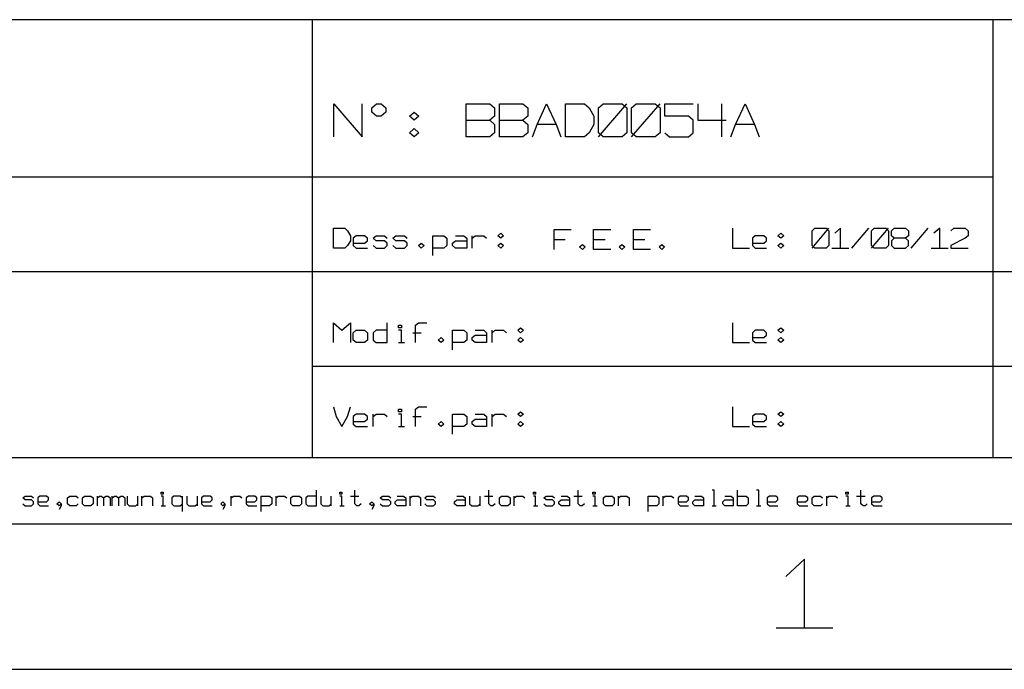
# Model space of a CAD drawing. Extents: x -658 to 530, y -320 to 521.
# Tile 11 of 28: x 238 to 407, y -320 to -208. Entities that reach past the tile are written whole.
import ezdxf

# ---------------------------------------------------------------- set-up
doc = ezdxf.new("R2010")
doc.units = 0
doc.layers.add('1', color=1, linetype='CONTINUOUS')

msp = doc.modelspace()

# ---------------------------------------------------------------- linework, layer by layer
at = {"layer": '1'}
for p, q in [((503.92, -208.4), (72.75, -208.4)), ((288.35, -283.28), (288.35, -208.4)), ((404.77, -283.28), (404.77, -208.4)), ((292.03, -228.43), (292.03, -222.78)), ((292.03, -222.78), (296.88, -228.43)), ((296.88, -228.43), (296.88, -222.78)), ((298.5, -223.48), (299.3, -222.78)), ((298.5, -224.2), (298.5, -223.48)), ((299.3, -222.78), (300.1, -222.78)), ((300.1, -222.78), (300.93, -223.48)), ((300.93, -223.48), (300.93, -224.2)), ((314.65, -228.43), (314.65, -222.78)), ((314.65, -222.78), (318.7, -222.78)), ((318.7, -222.78), (319.5, -223.48)), ((319.5, -223.48), (319.5, -224.9)), ((320.33, -228.43), (320.33, -222.78)), ((320.33, -222.78), (324.35, -222.78)), ((324.35, -222.78), (325.18, -223.48)), ((325.18, -223.48), (325.18, -224.9)), ((326.78, -226.3), (328.4, -222.78)), ((328.4, -222.78), (330.03, -226.3)), ((331.63, -228.43), (331.63, -222.78)), ((331.63, -222.78), (334.88, -222.78)), ((334.88, -222.78), (335.68, -223.48)), ((335.68, -223.48), (336.48, -224.9)), ((337.3, -223.48), (338.1, -222.78)), ((337.3, -228.43), (342.15, -222.78)), ((337.3, -227.73), (337.3, -223.48)), ((338.1, -222.78), (341.33, -222.78)), ((341.33, -222.78), (342.15, -223.48)), ((342.15, -223.48), (342.15, -227.73)), ((342.95, -223.48), (343.75, -222.78)), ((342.95, -228.43), (347.8, -222.78)), ((342.95, -227.73), (342.95, -223.48)), ((343.75, -222.78), (347, -222.78)), ((347, -222.78), (347.8, -223.48)), ((347.8, -223.48), (347.8, -227.73)), ((348.6, -224.9), (348.6, -222.78)), ((348.6, -222.78), (353.45, -222.78)), ((354.28, -222.78), (354.28, -225.6)), ((358.3, -222.78), (358.3, -228.43)), ((360.73, -226.3), (362.35, -222.78)), ((362.35, -222.78), (363.98, -226.3)), ((299.3, -224.9), (298.5, -224.2)), ((300.1, -224.9), (299.3, -224.9)), ((300.93, -224.2), (300.1, -224.9)), ((304.95, -224.9), (305.78, -224.2)), ((305.78, -225.6), (304.95, -224.9)), ((305.78, -224.2), (306.58, -224.9)), ((306.58, -224.9), (305.78, -225.6)), ((314.65, -225.6), (318.7, -225.6)), ((319.5, -224.9), (318.7, -225.6)), ((318.7, -225.6), (319.5, -226.3)), ((320.33, -225.6), (324.35, -225.6)), ((325.18, -224.9), (324.35, -225.6)), ((324.35, -225.6), (325.18, -226.3)), ((336.48, -224.9), (336.48, -226.3)), ((352.65, -224.9), (348.6, -224.9)), ((353.45, -225.6), (352.65, -224.9)), ((353.45, -227.73), (353.45, -225.6)), ((354.28, -225.6), (359.13, -225.6)), ((304.95, -227.73), (305.78, -227.03)), ((305.78, -227.03), (306.58, -227.73)), ((319.5, -226.3), (319.5, -227.73)), ((325.18, -226.3), (325.18, -227.73)), ((325.98, -228.43), (326.78, -226.3)), ((330.03, -226.3), (326.78, -226.3)), ((330.03, -226.3), (330.83, -228.43)), ((336.48, -226.3), (335.68, -227.73)), ((359.93, -228.43), (360.73, -226.3)), ((363.98, -226.3), (360.73, -226.3)), ((363.98, -226.3), (364.78, -228.43)), ((305.78, -228.43), (304.95, -227.73)), ((306.58, -227.73), (305.78, -228.43)), ((318.7, -228.43), (314.65, -228.43)), ((319.5, -227.73), (318.7, -228.43)), ((324.35, -228.43), (320.33, -228.43)), ((325.18, -227.73), (324.35, -228.43)), ((334.88, -228.43), (331.63, -228.43)), ((335.68, -227.73), (334.88, -228.43)), ((338.1, -228.43), (337.3, -227.73)), ((341.33, -228.43), (338.1, -228.43)), ((342.15, -227.73), (341.33, -228.43)), ((343.75, -228.43), (342.95, -227.73)), ((347, -228.43), (343.75, -228.43)), ((347.8, -227.73), (347, -228.43)), ((348.6, -227.73), (349.43, -228.43)), ((349.43, -228.43), (352.65, -228.43)), ((352.65, -228.43), (353.45, -227.73)), ((404.77, -235.35), (72.75, -235.35)), ((291.95, -247.47), (291.95, -244.07)), ((291.95, -244.07), (293.88, -244.07)), ((293.88, -244.07), (294.38, -244.5)), ((360.2, -244.07), (360.2, -247.47)), ((373.8, -244.5), (374.28, -244.07)), ((373.8, -247.47), (376.7, -244.07)), ((374.28, -244.07), (376.23, -244.07)), ((376.23, -244.07), (376.7, -244.5)), ((378.65, -244.07), (377.68, -244.92)), ((378.65, -247.47), (378.65, -244.07)), ((380.58, -247.47), (383.5, -244.07)), ((383.98, -244.5), (384.45, -244.07)), ((383.98, -247.47), (386.88, -244.07)), ((384.45, -244.07), (386.4, -244.07)), ((386.4, -244.07), (386.88, -244.5)), ((387.38, -244.5), (387.85, -244.07)), ((387.85, -244.07), (389.8, -244.07)), ((389.8, -244.07), (390.28, -244.5)), ((390.78, -247.47), (393.68, -244.07)), ((395.63, -244.07), (394.65, -244.92)), ((395.63, -247.47), (395.63, -244.07)), ((397.55, -244.5), (398.05, -244.07)), ((398.05, -244.07), (399.98, -244.07)), ((399.98, -244.07), (400.48, -244.5)), ((294.38, -244.5), (294.85, -245.35)), ((294.85, -245.35), (294.85, -246.2)), ((295.83, -245.35), (295.33, -245.77)), ((295.33, -245.77), (295.33, -247.05)), ((297.28, -245.35), (295.83, -245.35)), ((297.75, -245.77), (297.28, -245.35)), ((297.75, -246.2), (297.75, -245.77)), ((298.73, -245.77), (299.23, -245.35)), ((299.23, -246.2), (298.73, -245.77)), ((299.23, -245.35), (300.68, -245.35)), ((300.68, -245.35), (301.15, -245.77)), ((302.13, -245.77), (302.6, -245.35)), ((302.6, -246.2), (302.13, -245.77)), ((302.6, -245.35), (304.08, -245.35)), ((304.08, -245.35), (304.55, -245.77)), ((308.93, -248.75), (308.93, -245.35)), ((308.93, -245.35), (310.85, -245.35)), ((310.85, -245.35), (311.35, -245.77)), ((311.35, -245.77), (311.35, -247.05)), ((312.8, -245.35), (314.25, -245.35)), ((314.25, -245.35), (314.75, -245.77)), ((314.75, -245.77), (314.75, -247.47)), ((315.7, -247.47), (315.7, -245.35)), ((315.7, -245.77), (316.2, -245.35)), ((316.2, -245.35), (317.65, -245.35)), ((317.65, -245.35), (318.13, -245.77)), ((320.08, -245.35), (320.55, -244.92)), ((320.55, -245.77), (320.08, -245.35)), ((320.55, -244.92), (321.05, -245.35)), ((321.05, -245.35), (320.55, -245.77)), ((329.68, -247.7), (329.68, -244.3)), ((329.68, -244.3), (332.58, -244.3)), ((336.45, -247.7), (336.45, -244.3)), ((336.45, -244.3), (339.38, -244.3)), ((343.25, -247.7), (343.25, -244.3)), ((343.25, -244.3), (346.15, -244.3)), ((364.1, -245.35), (363.6, -245.77)), ((363.6, -245.77), (363.6, -247.05)), ((365.55, -245.35), (364.1, -245.35)), ((366.03, -245.77), (365.55, -245.35)), ((366.03, -246.2), (366.03, -245.77)), ((367.98, -245.35), (368.45, -244.92)), ((368.45, -245.77), (367.98, -245.35)), ((368.45, -244.92), (368.95, -245.35)), ((368.95, -245.35), (368.45, -245.77)), ((373.8, -247.05), (373.8, -244.5)), ((376.7, -244.5), (376.7, -247.05)), ((383.98, -247.05), (383.98, -244.5)), ((386.88, -244.5), (386.88, -247.05)), ((387.38, -245.35), (387.38, -244.5)), ((387.85, -245.77), (387.38, -245.35)), ((387.85, -245.77), (387.38, -246.2)), ((389.8, -245.77), (387.85, -245.77)), ((390.28, -245.35), (389.8, -245.77)), ((390.28, -246.2), (389.8, -245.77)), ((390.28, -244.5), (390.28, -245.35)), ((399.98, -245.77), (397.55, -247.05)), ((400.48, -245.35), (399.98, -245.77)), ((400.48, -244.5), (400.48, -245.35)), ((293.88, -247.47), (291.95, -247.47)), ((294.38, -247.05), (293.88, -247.47)), ((294.85, -246.2), (294.38, -247.05)), ((295.33, -246.62), (297.28, -246.62)), ((295.33, -247.05), (295.83, -247.47)), ((295.83, -247.47), (297.75, -247.47)), ((297.28, -246.62), (297.75, -246.2)), ((298.73, -247.05), (299.23, -247.47)), ((300.68, -246.2), (299.23, -246.2)), ((299.23, -247.47), (300.68, -247.47)), ((301.15, -246.62), (300.68, -246.2)), ((300.68, -247.47), (301.15, -247.05)), ((301.15, -247.05), (301.15, -246.62)), ((302.13, -247.05), (302.6, -247.47)), ((304.08, -246.2), (302.6, -246.2)), ((302.6, -247.47), (304.08, -247.47)), ((304.55, -246.62), (304.08, -246.2)), ((304.08, -247.47), (304.55, -247.05)), ((304.55, -247.05), (304.55, -246.62)), ((306.5, -247.05), (306.98, -246.62)), ((306.98, -247.47), (306.5, -247.05)), ((306.98, -246.62), (307.45, -247.05)), ((307.45, -247.05), (306.98, -247.47)), ((310.85, -247.47), (308.93, -247.47)), ((311.35, -247.05), (310.85, -247.47)), ((312.33, -246.62), (312.8, -246.2)), ((312.33, -247.05), (312.33, -246.62)), ((312.8, -247.47), (312.33, -247.05)), ((312.8, -246.2), (314.75, -246.2)), ((314.75, -247.47), (312.8, -247.47)), ((320.08, -247.05), (320.55, -246.62)), ((320.55, -247.47), (320.08, -247.05)), ((320.55, -246.62), (321.05, -247.05)), ((321.05, -247.05), (320.55, -247.47)), ((329.68, -246), (331.6, -246)), ((334.03, -247.27), (334.53, -246.85)), ((334.53, -247.7), (334.03, -247.27)), ((334.53, -246.85), (335, -247.27)), ((335, -247.27), (334.53, -247.7)), ((336.45, -246), (338.4, -246)), ((340.83, -247.27), (341.3, -246.85)), ((341.3, -247.7), (340.83, -247.27)), ((341.3, -246.85), (341.8, -247.27)), ((341.8, -247.27), (341.3, -247.7)), ((343.25, -246), (345.2, -246)), ((347.63, -247.27), (348.1, -246.85)), ((348.1, -247.7), (347.63, -247.27)), ((348.1, -246.85), (348.58, -247.27)), ((348.58, -247.27), (348.1, -247.7)), ((360.2, -247.47), (363.13, -247.47)), ((363.6, -246.62), (365.55, -246.62)), ((363.6, -247.05), (364.1, -247.47)), ((364.1, -247.47), (366.03, -247.47)), ((365.55, -246.62), (366.03, -246.2)), ((367.98, -247.05), (368.45, -246.62)), ((368.45, -247.47), (367.98, -247.05)), ((368.45, -246.62), (368.95, -247.05)), ((368.95, -247.05), (368.45, -247.47)), ((374.28, -247.47), (373.8, -247.05)), ((376.23, -247.47), (374.28, -247.47)), ((376.7, -247.05), (376.23, -247.47)), ((377.18, -247.47), (380.1, -247.47)), ((384.45, -247.47), (383.98, -247.05)), ((386.4, -247.47), (384.45, -247.47)), ((386.88, -247.05), (386.4, -247.47)), ((387.38, -246.2), (387.38, -247.05)), ((387.38, -247.05), (387.85, -247.47)), ((387.85, -247.47), (389.8, -247.47)), ((389.8, -247.47), (390.28, -247.05)), ((390.28, -247.05), (390.28, -246.2)), ((394.15, -247.47), (397.08, -247.47)), ((397.55, -247.05), (397.55, -247.47)), ((397.55, -247.47), (400.48, -247.47)), ((339.38, -247.7), (336.45, -247.7)), ((346.15, -247.7), (343.25, -247.7)), ((503.92, -251.53), (72.75, -251.53)), ((291.95, -263.62), (291.95, -260.25)), ((291.95, -260.25), (293.4, -261.52)), ((293.4, -261.52), (294.85, -260.25)), ((294.85, -260.25), (294.85, -263.62)), ((301.15, -263.62), (301.15, -260.25)), ((303.1, -261.1), (303.1, -260.67)), ((303.1, -260.67), (303.58, -260.67)), ((303.58, -260.67), (303.58, -261.1)), ((306, -260.67), (306.5, -260.25)), ((306, -263.62), (306, -260.67)), ((306.5, -260.25), (307.95, -260.25)), ((360.2, -260.25), (360.2, -263.62)), ((295.33, -261.95), (295.83, -261.52)), ((295.33, -263.2), (295.33, -261.95)), ((295.83, -261.52), (297.28, -261.52)), ((297.28, -261.52), (297.75, -261.95)), ((297.75, -261.95), (297.75, -263.2)), ((299.23, -261.52), (298.73, -261.95)), ((298.73, -261.95), (298.73, -263.2)), ((301.15, -261.52), (299.23, -261.52)), ((303.58, -261.1), (303.1, -261.1)), ((303.58, -261.52), (303.1, -261.52)), ((303.58, -263.62), (303.58, -261.52)), ((305.53, -261.95), (306.98, -261.95)), ((312.33, -264.9), (312.33, -261.52)), ((312.33, -261.52), (314.25, -261.52)), ((314.25, -261.52), (314.75, -261.95)), ((314.75, -261.95), (314.75, -263.2)), ((315.7, -262.77), (316.2, -262.35)), ((316.2, -261.52), (317.65, -261.52)), ((316.2, -262.35), (318.13, -262.35)), ((317.65, -261.52), (318.13, -261.95)), ((318.13, -261.95), (318.13, -263.62)), ((319.1, -263.62), (319.1, -261.52)), ((319.1, -261.95), (319.6, -261.52)), ((319.6, -261.52), (321.05, -261.52)), ((321.05, -261.52), (321.53, -261.95)), ((323.48, -261.52), (323.95, -261.1)), ((323.95, -261.95), (323.48, -261.52)), ((323.95, -261.1), (324.45, -261.52)), ((324.45, -261.52), (323.95, -261.95)), ((364.1, -261.52), (363.6, -261.95)), ((363.6, -261.95), (363.6, -263.2)), ((365.55, -261.52), (364.1, -261.52)), ((366.03, -261.95), (365.55, -261.52)), ((365.55, -262.77), (366.03, -262.35)), ((366.03, -262.35), (366.03, -261.95)), ((367.98, -261.52), (368.45, -261.1)), ((368.45, -261.95), (367.98, -261.52)), ((368.45, -261.1), (368.95, -261.52)), ((368.95, -261.52), (368.45, -261.95)), ((295.83, -263.62), (295.33, -263.2)), ((297.28, -263.62), (295.83, -263.62)), ((297.75, -263.2), (297.28, -263.62)), ((298.73, -263.2), (299.23, -263.62)), ((299.23, -263.62), (301.15, -263.62)), ((303.1, -263.62), (304.08, -263.62)), ((309.88, -263.2), (310.38, -262.77)), ((310.38, -263.62), (309.88, -263.2)), ((310.38, -262.77), (310.85, -263.2)), ((310.85, -263.2), (310.38, -263.62)), ((314.25, -263.62), (312.33, -263.62)), ((314.75, -263.2), (314.25, -263.62)), ((315.7, -263.2), (315.7, -262.77)), ((316.2, -263.62), (315.7, -263.2)), ((318.13, -263.62), (316.2, -263.62)), ((323.48, -263.2), (323.95, -262.77)), ((323.95, -263.62), (323.48, -263.2)), ((323.95, -262.77), (324.45, -263.2)), ((324.45, -263.2), (323.95, -263.62)), ((360.2, -263.62), (363.13, -263.62)), ((363.6, -262.77), (365.55, -262.77)), ((363.6, -263.2), (364.1, -263.62)), ((364.1, -263.62), (366.03, -263.62)), ((367.98, -263.2), (368.45, -262.77)), ((368.45, -263.62), (367.98, -263.2)), ((368.45, -262.77), (368.95, -263.2)), ((368.95, -263.2), (368.45, -263.62)), ((503.92, -267.7), (288.35, -267.7)), ((291.95, -274.62), (292.43, -276.3)), ((294.38, -276.3), (294.85, -274.62)), ((295.83, -275.87), (295.33, -276.3)), ((297.28, -275.87), (295.83, -275.87)), ((297.75, -276.3), (297.28, -275.87)), ((298.73, -278), (298.73, -275.87)), ((298.73, -276.3), (299.23, -275.87)), ((299.23, -275.87), (300.68, -275.87)), ((300.68, -275.87), (301.15, -276.3)), ((303.1, -275.45), (303.1, -275.02)), ((303.1, -275.02), (303.58, -275.02)), ((303.58, -275.45), (303.1, -275.45)), ((303.58, -275.87), (303.1, -275.87)), ((303.58, -275.02), (303.58, -275.45)), ((303.58, -278), (303.58, -275.87)), ((306, -275.02), (306.5, -274.62)), ((306, -278), (306, -275.02)), ((306.5, -274.62), (307.95, -274.62)), ((312.33, -279.27), (312.33, -275.87)), ((312.33, -275.87), (314.25, -275.87)), ((314.25, -275.87), (314.75, -276.3)), ((316.2, -275.87), (317.65, -275.87)), ((317.65, -275.87), (318.13, -276.3)), ((319.1, -278), (319.1, -275.87)), ((319.1, -276.3), (319.6, -275.87)), ((319.6, -275.87), (321.05, -275.87)), ((321.05, -275.87), (321.53, -276.3)), ((323.48, -275.87), (323.95, -275.45)), ((323.95, -276.3), (323.48, -275.87)), ((323.95, -275.45), (324.45, -275.87)), ((324.45, -275.87), (323.95, -276.3)), ((360.2, -274.62), (360.2, -278)), ((364.1, -275.87), (363.6, -276.3)), ((365.55, -275.87), (364.1, -275.87)), ((366.03, -276.3), (365.55, -275.87)), ((367.98, -275.87), (368.45, -275.45)), ((368.45, -276.3), (367.98, -275.87)), ((368.45, -275.45), (368.95, -275.87)), ((368.95, -275.87), (368.45, -276.3)), ((292.43, -276.3), (293.4, -278)), ((293.4, -278), (294.38, -276.3)), ((295.33, -276.3), (295.33, -277.57)), ((295.33, -277.15), (297.28, -277.15)), ((295.33, -277.57), (295.83, -278)), ((297.28, -277.15), (297.75, -276.72)), ((297.75, -276.72), (297.75, -276.3)), ((305.53, -276.3), (306.98, -276.3)), ((309.88, -277.57), (310.38, -277.15)), ((310.38, -278), (309.88, -277.57)), ((310.38, -277.15), (310.85, -277.57)), ((310.85, -277.57), (310.38, -278)), ((314.75, -277.57), (314.25, -278)), ((314.75, -276.3), (314.75, -277.57)), ((315.7, -277.15), (316.2, -276.72)), ((315.7, -277.57), (315.7, -277.15)), ((316.2, -278), (315.7, -277.57)), ((316.2, -276.72), (318.13, -276.72)), ((318.13, -276.3), (318.13, -278)), ((323.48, -277.57), (323.95, -277.15)), ((323.95, -278), (323.48, -277.57)), ((323.95, -277.15), (324.45, -277.57)), ((324.45, -277.57), (323.95, -278)), ((363.6, -276.3), (363.6, -277.57)), ((363.6, -277.15), (365.55, -277.15)), ((363.6, -277.57), (364.1, -278)), ((365.55, -277.15), (366.03, -276.72)), ((366.03, -276.72), (366.03, -276.3)), ((367.98, -277.57), (368.45, -277.15)), ((368.45, -278), (367.98, -277.57)), ((368.45, -277.15), (368.95, -277.57)), ((368.95, -277.57), (368.45, -278)), ((295.83, -278), (297.75, -278)), ((303.1, -278), (304.08, -278)), ((314.25, -278), (312.33, -278)), ((318.13, -278), (316.2, -278)), ((360.2, -278), (363.13, -278)), ((364.1, -278), (366.03, -278)), ((72.75, -283.28), (503.92, -283.28)), ((262.48, -289.55), (262.48, -289.23)), ((262.48, -289.23), (262.85, -289.23)), ((262.85, -289.55), (262.48, -289.55)), ((262.85, -289.23), (262.85, -289.55)), ((289.03, -291.53), (289.03, -288.88)), ((293.03, -289.55), (293.03, -289.23)), ((293.03, -289.23), (293.4, -289.23)), ((293.4, -289.55), (293.03, -289.55)), ((293.4, -289.23), (293.4, -289.55)), ((295.58, -291.2), (295.58, -288.88)), ((318.5, -291.2), (318.5, -288.88)), ((326.15, -289.55), (326.15, -289.23)), ((326.15, -289.23), (326.5, -289.23)), ((326.5, -289.55), (326.15, -289.55)), ((326.5, -289.23), (326.5, -289.55)), ((333.78, -291.2), (333.78, -288.88)), ((336.33, -289.55), (336.33, -289.23)), ((336.33, -289.23), (336.7, -289.23)), ((336.7, -289.55), (336.33, -289.55)), ((336.7, -289.23), (336.7, -289.55)), ((357.05, -288.88), (356.7, -288.88)), ((357.05, -291.53), (357.05, -288.88)), ((361.05, -291.53), (361.05, -288.88)), ((364.7, -288.88), (364.33, -288.88)), ((364.7, -291.53), (364.7, -288.88)), ((379.6, -289.55), (379.6, -289.23)), ((379.6, -289.23), (379.98, -289.23)), ((379.98, -289.55), (379.6, -289.55)), ((379.98, -289.23), (379.98, -289.55)), ((382.15, -291.2), (382.15, -288.88)), ((238.83, -290.2), (239.2, -289.88)), ((239.2, -290.53), (238.83, -290.2)), ((238.83, -291.2), (239.2, -291.53)), ((239.2, -289.88), (240.3, -289.88)), ((240.3, -290.53), (239.2, -290.53)), ((240.3, -289.88), (240.65, -290.2)), ((240.65, -290.88), (240.3, -290.53)), ((240.3, -291.53), (240.65, -291.2)), ((240.65, -291.2), (240.65, -290.88)), ((241.75, -289.88), (241.38, -290.2)), ((241.38, -290.2), (241.38, -291.2)), ((241.38, -290.88), (242.85, -290.88)), ((241.38, -291.2), (241.75, -291.53)), ((242.85, -289.88), (241.75, -289.88)), ((243.2, -290.2), (242.85, -289.88)), ((242.85, -290.88), (243.2, -290.53)), ((243.2, -290.53), (243.2, -290.2)), ((244.65, -291.2), (245.03, -290.88)), ((245.03, -291.53), (244.65, -291.2)), ((245.03, -290.88), (245.38, -291.2)), ((245.38, -291.2), (245.03, -291.53)), ((245.38, -291.2), (245.38, -291.53)), ((246.48, -290.2), (246.85, -289.88)), ((246.48, -291.2), (246.48, -290.2)), ((246.85, -291.53), (246.48, -291.2)), ((246.85, -289.88), (247.93, -289.88)), ((247.93, -289.88), (248.3, -290.2)), ((248.3, -291.2), (247.93, -291.53)), ((249.03, -290.2), (249.38, -289.88)), ((249.03, -291.2), (249.03, -290.2)), ((249.38, -291.53), (249.03, -291.2)), ((249.38, -289.88), (250.48, -289.88)), ((250.48, -289.88), (250.85, -290.2)), ((250.85, -291.2), (250.48, -291.53)), ((250.85, -290.2), (250.85, -291.2)), ((251.58, -291.53), (251.58, -289.88)), ((251.58, -290.2), (251.93, -289.88)), ((251.93, -289.88), (252.3, -289.88)), ((252.3, -289.88), (252.65, -290.2)), ((252.65, -290.2), (253.03, -289.88)), ((252.65, -290.2), (252.65, -291.53)), ((253.03, -289.88), (253.4, -289.88)), ((253.4, -289.88), (253.75, -290.2)), ((253.75, -290.2), (253.75, -291.53)), ((254.13, -291.53), (254.13, -289.88)), ((254.13, -290.2), (254.48, -289.88)), ((254.48, -289.88), (254.85, -289.88)), ((254.85, -289.88), (255.2, -290.2)), ((255.2, -290.2), (255.58, -289.88)), ((255.2, -290.2), (255.2, -291.53)), ((255.58, -289.88), (255.93, -289.88)), ((255.93, -289.88), (256.3, -290.2)), ((256.3, -290.2), (256.3, -291.53)), ((256.65, -289.88), (256.65, -291.2)), ((256.65, -291.2), (257.03, -291.53)), ((258.13, -291.53), (258.48, -291.2)), ((258.48, -291.53), (258.48, -289.88)), ((259.2, -291.53), (259.2, -289.88)), ((259.2, -290.2), (259.58, -289.88)), ((259.58, -289.88), (260.68, -289.88)), ((260.68, -289.88), (261.03, -290.2)), ((261.03, -290.2), (261.03, -291.53)), ((262.85, -289.88), (262.48, -289.88)), ((262.85, -291.53), (262.85, -289.88)), ((264.68, -289.88), (264.3, -290.2)), ((264.3, -290.2), (264.3, -291.2)), ((264.3, -291.2), (264.68, -291.53)), ((265.75, -289.88), (264.68, -289.88)), ((266.13, -290.2), (265.75, -289.88)), ((265.75, -291.53), (266.13, -291.2)), ((266.13, -292.53), (266.13, -289.88)), ((266.85, -289.88), (266.85, -291.2)), ((266.85, -291.2), (267.2, -291.53)), ((268.3, -291.53), (268.68, -291.2)), ((268.68, -291.53), (268.68, -289.88)), ((269.75, -289.88), (269.4, -290.2)), ((269.4, -290.2), (269.4, -291.2)), ((269.4, -290.88), (270.85, -290.88)), ((269.4, -291.2), (269.75, -291.53)), ((270.85, -289.88), (269.75, -289.88)), ((271.2, -290.2), (270.85, -289.88)), ((270.85, -290.88), (271.2, -290.53)), ((271.2, -290.53), (271.2, -290.2)), ((272.68, -291.2), (273.03, -290.88)), ((273.03, -291.53), (272.68, -291.2)), ((273.03, -290.88), (273.4, -291.2)), ((273.4, -291.2), (273.03, -291.53)), ((273.4, -291.2), (273.4, -291.53)), ((274.48, -291.53), (274.48, -289.88)), ((274.48, -290.2), (274.85, -289.88)), ((274.85, -289.88), (275.95, -289.88)), ((275.95, -289.88), (276.3, -290.2)), ((277.4, -289.88), (277.03, -290.2)), ((277.03, -290.2), (277.03, -291.2)), ((277.03, -290.88), (278.48, -290.88)), ((277.03, -291.2), (277.4, -291.53)), ((278.48, -289.88), (277.4, -289.88)), ((278.85, -290.2), (278.48, -289.88)), ((278.48, -290.88), (278.85, -290.53)), ((278.85, -290.53), (278.85, -290.2)), ((279.58, -292.53), (279.58, -289.88)), ((279.58, -289.88), (281.03, -289.88)), ((281.03, -289.88), (281.4, -290.2)), ((281.4, -291.2), (281.03, -291.53)), ((281.4, -290.2), (281.4, -291.2)), ((282.13, -291.53), (282.13, -289.88)), ((282.13, -290.2), (282.5, -289.88)), ((282.5, -289.88), (283.58, -289.88)), ((283.58, -289.88), (283.95, -290.2)), ((284.68, -290.2), (285.03, -289.88)), ((284.68, -291.2), (284.68, -290.2)), ((285.03, -291.53), (284.68, -291.2)), ((285.03, -289.88), (286.13, -289.88)), ((286.13, -289.88), (286.5, -290.2)), ((286.5, -291.2), (286.13, -291.53)), ((286.5, -290.2), (286.5, -291.2)), ((287.58, -289.88), (287.23, -290.2)), ((287.23, -290.2), (287.23, -291.2)), ((287.23, -291.2), (287.58, -291.53)), ((289.03, -289.88), (287.58, -289.88)), ((289.78, -289.88), (289.78, -291.2)), ((289.78, -291.2), (290.13, -291.53)), ((291.23, -291.53), (291.58, -291.2)), ((291.58, -291.53), (291.58, -289.88)), ((293.4, -289.88), (293.03, -289.88)), ((293.4, -291.53), (293.4, -289.88)), ((294.85, -289.88), (296.3, -289.88)), ((295.95, -291.53), (295.58, -291.2)), ((296.68, -291.2), (296.3, -291.53)), ((298.13, -291.2), (298.5, -290.88)), ((298.5, -291.53), (298.13, -291.2)), ((298.5, -290.88), (298.85, -291.2)), ((298.85, -291.2), (298.5, -291.53)), ((298.85, -291.2), (298.85, -291.53)), ((299.95, -290.2), (300.33, -289.88)), ((300.33, -290.53), (299.95, -290.2)), ((299.95, -291.2), (300.33, -291.53)), ((300.33, -289.88), (301.4, -289.88)), ((301.4, -290.53), (300.33, -290.53)), ((301.4, -289.88), (301.78, -290.2)), ((301.78, -290.88), (301.4, -290.53)), ((301.4, -291.53), (301.78, -291.2)), ((301.78, -291.2), (301.78, -290.88)), ((302.5, -290.88), (302.85, -290.53)), ((302.5, -291.2), (302.5, -290.88)), ((302.85, -291.53), (302.5, -291.2)), ((302.85, -289.88), (303.95, -289.88)), ((302.85, -290.53), (304.33, -290.53)), ((303.95, -289.88), (304.33, -290.2)), ((304.33, -290.2), (304.33, -291.53)), ((305.05, -291.53), (305.05, -289.88)), ((305.05, -290.2), (305.4, -289.88)), ((305.4, -289.88), (306.5, -289.88)), ((306.5, -289.88), (306.85, -290.2)), ((306.85, -290.2), (306.85, -291.53)), ((307.6, -290.2), (307.95, -289.88)), ((307.95, -290.53), (307.6, -290.2)), ((307.6, -291.2), (307.95, -291.53)), ((307.95, -289.88), (309.05, -289.88)), ((309.05, -290.53), (307.95, -290.53)), ((309.05, -289.88), (309.4, -290.2)), ((309.4, -290.88), (309.05, -290.53)), ((309.05, -291.53), (309.4, -291.2)), ((309.4, -291.2), (309.4, -290.88)), ((312.68, -290.88), (313.05, -290.53)), ((312.68, -291.2), (312.68, -290.88)), ((313.05, -291.53), (312.68, -291.2)), ((313.05, -289.88), (314.13, -289.88)), ((313.05, -290.53), (314.5, -290.53)), ((314.13, -289.88), (314.5, -290.2)), ((314.5, -290.2), (314.5, -291.53)), ((315.23, -289.88), (315.23, -291.2)), ((315.23, -291.2), (315.6, -291.53)), ((316.68, -291.53), (317.05, -291.2)), ((317.05, -291.53), (317.05, -289.88)), ((317.78, -289.88), (319.23, -289.88)), ((318.88, -291.53), (318.5, -291.2)), ((319.6, -291.2), (319.23, -291.53)), ((320.33, -290.2), (320.68, -289.88)), ((320.33, -291.2), (320.33, -290.2)), ((320.68, -291.53), (320.33, -291.2)), ((320.68, -289.88), (321.78, -289.88)), ((321.78, -289.88), (322.15, -290.2)), ((322.15, -291.2), (321.78, -291.53)), ((322.15, -290.2), (322.15, -291.2)), ((322.88, -291.53), (322.88, -289.88)), ((322.88, -290.2), (323.23, -289.88)), ((323.23, -289.88), (324.33, -289.88)), ((324.33, -289.88), (324.68, -290.2)), ((326.5, -289.88), (326.15, -289.88)), ((326.5, -291.53), (326.5, -289.88)), ((327.95, -290.2), (328.33, -289.88)), ((328.33, -290.53), (327.95, -290.2)), ((327.95, -291.2), (328.33, -291.53)), ((328.33, -289.88), (329.43, -289.88)), ((329.43, -290.53), (328.33, -290.53)), ((329.43, -289.88), (329.78, -290.2)), ((329.78, -290.88), (329.43, -290.53)), ((329.43, -291.53), (329.78, -291.2)), ((329.78, -291.2), (329.78, -290.88)), ((330.5, -290.88), (330.88, -290.53)), ((330.5, -291.2), (330.5, -290.88)), ((330.88, -291.53), (330.5, -291.2)), ((330.88, -289.88), (331.95, -289.88)), ((330.88, -290.53), (332.33, -290.53)), ((331.95, -289.88), (332.33, -290.2)), ((332.33, -290.2), (332.33, -291.53)), ((333.05, -289.88), (334.5, -289.88)), ((334.15, -291.53), (333.78, -291.2)), ((334.88, -291.2), (334.5, -291.53)), ((336.7, -289.88), (336.33, -289.88)), ((336.7, -291.53), (336.7, -289.88)), ((338.15, -290.2), (338.5, -289.88)), ((338.15, -291.2), (338.15, -290.2)), ((338.5, -291.53), (338.15, -291.2)), ((338.5, -289.88), (339.6, -289.88)), ((339.6, -289.88), (339.95, -290.2)), ((339.95, -291.2), (339.6, -291.53)), ((339.95, -290.2), (339.95, -291.2)), ((340.7, -291.53), (340.7, -289.88)), ((340.7, -290.2), (341.05, -289.88)), ((341.05, -289.88), (342.15, -289.88)), ((342.15, -289.88), (342.5, -290.2)), ((342.5, -290.2), (342.5, -291.53)), ((345.78, -292.53), (345.78, -289.88)), ((345.78, -289.88), (347.23, -289.88)), ((347.23, -289.88), (347.6, -290.2)), ((347.6, -291.2), (347.23, -291.53)), ((347.6, -290.2), (347.6, -291.2)), ((348.33, -291.53), (348.33, -289.88)), ((348.33, -290.2), (348.7, -289.88)), ((348.7, -289.88), (349.78, -289.88)), ((349.78, -289.88), (350.15, -290.2)), ((351.25, -289.88), (350.88, -290.2)), ((350.88, -290.2), (350.88, -291.2)), ((350.88, -290.88), (352.33, -290.88)), ((350.88, -291.2), (351.25, -291.53)), ((352.33, -289.88), (351.25, -289.88)), ((352.7, -290.2), (352.33, -289.88)), ((352.33, -290.88), (352.7, -290.53)), ((352.7, -290.53), (352.7, -290.2)), ((353.43, -290.88), (353.78, -290.53)), ((353.43, -291.2), (353.43, -290.88)), ((353.78, -291.53), (353.43, -291.2)), ((353.78, -289.88), (354.88, -289.88)), ((353.78, -290.53), (355.25, -290.53)), ((354.88, -289.88), (355.25, -290.2)), ((355.25, -290.2), (355.25, -291.53)), ((358.53, -290.88), (358.88, -290.53)), ((358.53, -291.2), (358.53, -290.88)), ((358.88, -291.53), (358.53, -291.2)), ((358.88, -289.88), (359.98, -289.88)), ((358.88, -290.53), (360.33, -290.53)), ((359.98, -289.88), (360.33, -290.2)), ((360.33, -290.2), (360.33, -291.53)), ((361.05, -289.88), (362.53, -289.88)), ((362.53, -289.88), (362.88, -290.2)), ((362.88, -291.2), (362.53, -291.53)), ((362.88, -290.2), (362.88, -291.2)), ((366.53, -289.88), (366.15, -290.2)), ((366.15, -290.2), (366.15, -291.2)), ((366.15, -290.88), (367.6, -290.88)), ((366.15, -291.2), (366.53, -291.53)), ((367.6, -289.88), (366.53, -289.88)), ((367.98, -290.2), (367.6, -289.88)), ((367.6, -290.88), (367.98, -290.53)), ((367.98, -290.53), (367.98, -290.2)), ((371.6, -289.88), (371.25, -290.2)), ((371.25, -290.2), (371.25, -291.2)), ((371.25, -290.88), (372.7, -290.88)), ((371.25, -291.2), (371.6, -291.53)), ((372.7, -289.88), (371.6, -289.88)), ((373.08, -290.2), (372.7, -289.88)), ((372.7, -290.88), (373.08, -290.53)), ((373.08, -290.53), (373.08, -290.2)), ((373.8, -290.2), (374.15, -289.88)), ((373.8, -291.2), (373.8, -290.2)), ((374.15, -291.53), (373.8, -291.2)), ((374.15, -289.88), (375.25, -289.88)), ((375.25, -289.88), (375.6, -290.2)), ((375.6, -291.2), (375.25, -291.53)), ((376.35, -291.53), (376.35, -289.88)), ((376.35, -290.2), (376.7, -289.88)), ((376.7, -289.88), (377.8, -289.88)), ((377.8, -289.88), (378.15, -290.2)), ((379.98, -289.88), (379.6, -289.88)), ((379.98, -291.53), (379.98, -289.88)), ((381.43, -289.88), (382.88, -289.88)), ((382.53, -291.53), (382.15, -291.2)), ((383.25, -291.2), (382.88, -291.53)), ((384.35, -289.88), (383.98, -290.2)), ((383.98, -290.2), (383.98, -291.2)), ((383.98, -290.88), (385.43, -290.88)), ((383.98, -291.2), (384.35, -291.53)), ((385.43, -289.88), (384.35, -289.88)), ((385.8, -290.2), (385.43, -289.88)), ((385.43, -290.88), (385.8, -290.53)), ((385.8, -290.53), (385.8, -290.2)), ((239.2, -291.53), (240.3, -291.53)), ((241.75, -291.53), (243.2, -291.53)), ((245.38, -291.53), (245.03, -292.18)), ((247.93, -291.53), (246.85, -291.53)), ((250.48, -291.53), (249.38, -291.53)), ((257.03, -291.53), (258.13, -291.53)), ((262.48, -291.53), (263.2, -291.53)), ((264.68, -291.53), (265.75, -291.53)), ((267.2, -291.53), (268.3, -291.53)), ((269.75, -291.53), (271.2, -291.53)), ((273.4, -291.53), (273.03, -292.18)), ((277.4, -291.53), (278.85, -291.53)), ((281.03, -291.53), (279.58, -291.53)), ((286.13, -291.53), (285.03, -291.53)), ((287.58, -291.53), (289.03, -291.53)), ((290.13, -291.53), (291.23, -291.53)), ((293.03, -291.53), (293.78, -291.53)), ((296.3, -291.53), (295.95, -291.53)), ((298.85, -291.53), (298.5, -292.18)), ((300.33, -291.53), (301.4, -291.53)), ((304.33, -291.53), (302.85, -291.53)), ((307.95, -291.53), (309.05, -291.53)), ((314.5, -291.53), (313.05, -291.53)), ((315.6, -291.53), (316.68, -291.53)), ((319.23, -291.53), (318.88, -291.53)), ((321.78, -291.53), (320.68, -291.53)), ((326.15, -291.53), (326.88, -291.53)), ((328.33, -291.53), (329.43, -291.53)), ((332.33, -291.53), (330.88, -291.53)), ((334.5, -291.53), (334.15, -291.53)), ((336.33, -291.53), (337.05, -291.53)), ((339.6, -291.53), (338.5, -291.53)), ((347.23, -291.53), (345.78, -291.53)), ((351.25, -291.53), (352.7, -291.53)), ((355.25, -291.53), (353.78, -291.53)), ((356.7, -291.53), (357.43, -291.53)), ((360.33, -291.53), (358.88, -291.53)), ((362.53, -291.53), (361.05, -291.53)), ((364.33, -291.53), (365.05, -291.53)), ((366.53, -291.53), (367.98, -291.53)), ((371.6, -291.53), (373.08, -291.53)), ((375.25, -291.53), (374.15, -291.53)), ((379.6, -291.53), (380.35, -291.53)), ((382.88, -291.53), (382.53, -291.53)), ((384.35, -291.53), (385.8, -291.53)), ((-631.5, -294.63), (503.92, -294.63)), ((72.75, -294.63), (503.92, -294.63)), ((372.52, -300.68), (369.3, -303.63)), ((372.52, -312.45), (372.52, -300.68)), ((367.67, -312.45), (377.37, -312.45)), ((-657.9, -319.52), (530.35, -319.52))]:
    msp.add_line(p, q, dxfattribs=at)

doc.saveas('drawing.dxf')
